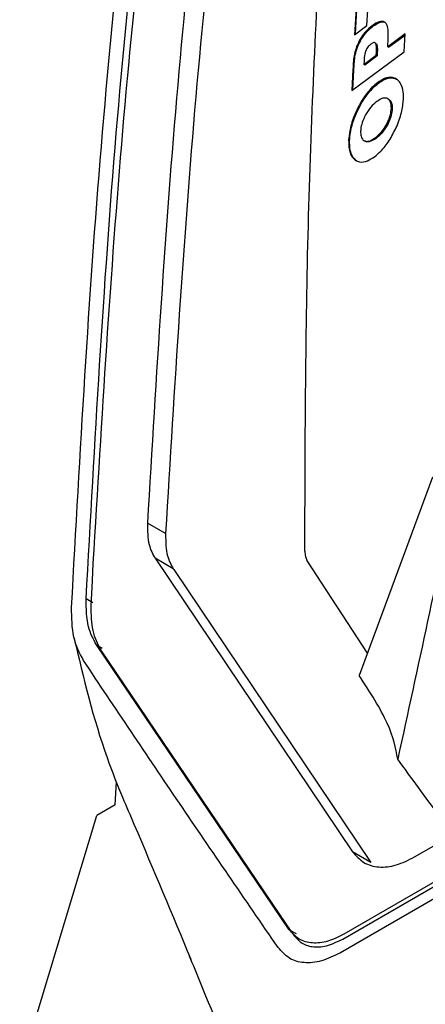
# Model space of a CAD drawing. Extents: x 106 to 315, y 19 to 260.
# Tile 42 of 132: x 256.63 to 261.14, y 69.41 to 80.35. Entities that reach past the tile are written whole.
import ezdxf

# ---------------------------------------------------------------- set-up
doc = ezdxf.new("R2010")
doc.units = 0
doc.layers.get('0').update_dxf_attribs({"linetype": 'CONTINUOUS'})

msp = doc.modelspace()

# ---------------------------------------------------------------- linework, layer by layer
at = {"color": 7, "linetype": 'CONTINUOUS'}
for p, q in [((260.388, 80.732), (260.358, 80.182)), ((260.369, 80.191), (260.398, 80.726)), ((260.495, 80.285), (260.504, 80.455)), ((260.358, 80.182), (260.495, 80.285)), ((260.562, 80.277), (260.552, 80.283)), ((260.919, 80.191), (260.726, 80.049)), ((260.91, 79.994), (260.919, 80.191)), ((260.594, 80.086), (260.584, 80.092)), ((260.726, 80.049), (260.73, 80.137)), ((260.736, 80.043), (260.918, 80.177)), ((260.328, 79.562), (260.91, 79.994)), ((260.39, 80.045), (260.38, 80.051)), ((260.598, 79.954), (260.6, 79.994)), ((260.61, 79.988), (260.6, 79.994)), ((260.61, 79.988), (260.608, 79.948)), ((260.736, 80.043), (260.726, 80.049)), ((260.461, 79.852), (260.598, 79.954)), ((260.463, 79.894), (260.461, 79.852)), ((260.608, 79.948), (260.471, 79.846)), ((260.608, 79.948), (260.598, 79.954)), ((260.339, 79.796), (260.328, 79.562)), ((260.349, 79.79), (260.339, 79.796)), ((260.339, 79.57), (260.349, 79.79)), ((260.471, 79.846), (260.461, 79.852)), ((260.623, 79.644), (260.612, 79.65)), ((260.738, 79.465), (260.728, 79.471)), ((260.403, 79.364), (260.393, 79.37)), ((260.776, 79.359), (260.766, 79.365)), ((260.302, 79.005), (260.291, 79.011)), ((260.462, 79.007), (260.472, 79.001)), ((260.597, 79.031), (260.586, 79.037)), ((261.224, 75.269), (260.409, 73.065)), ((258.255, 74.64), (258.053, 74.757)), ((258.255, 74.64), (258.255, 74.627)), ((257.448, 74.311), (257.439, 74.117)), ((258.138, 74.366), (260.335, 71.105)), ((258.34, 74.249), (258.138, 74.366)), ((260.5, 73.312), (259.828, 74.345)), ((258.34, 74.249), (258.346, 74.241)), ((258.346, 74.241), (260.537, 70.988)), ((257.439, 74.117), (257.425, 73.836)), ((259.631, 70.24), (257.486, 73.404)), ((257.533, 73.35), (259.522, 70.408)), ((261.025, 71.048), (264.931, 73.303)), ((264.924, 72.895), (260.237, 70.189)), ((260.225, 70.136), (264.924, 72.849)), ((257.694, 71.626), (257.71, 71.881)), ((257.694, 71.626), (257.492, 71.51)), ((256.633, 68.667), (257.492, 71.51)), ((260.537, 70.988), (260.335, 71.105)), ((259.522, 70.408), (259.649, 70.222)), ((259.649, 70.222), (259.677, 70.182))]:
    msp.add_line(p, q, dxfattribs=at)
at = {"color": 8, "linetype": 'CONTINUOUS'}
for p, q in [((257.447, 73.871), (257.372, 73.914)), ((257.486, 73.404), (257.552, 73.366)), ((259.631, 70.24), (259.707, 70.196)), ((260.225, 70.136), (260.225, 70.136))]:
    msp.add_line(p, q, dxfattribs=at)
at = {"color": 7, "linetype": 'CONTINUOUS', "flags": 128}
msp.add_lwpolyline([(264.922, 72.71), (262.561, 71.347), (260.2, 69.984)], dxfattribs=at)
at = {"color": 7, "linetype": 'CONTINUOUS'}
for points, knots in [([(258.881, 84.292), (258.704, 82.746), (258.347, 79.624), (258.151, 76.39), (258.053, 74.757)], [0, 0, 0, 0, 0.495059, 1, 1, 1, 1]), ([(259.081, 84.145), (258.905, 82.604), (258.549, 79.491), (258.354, 76.267), (258.255, 74.64)], [0, 0, 0, 0, 0.495159, 1, 1, 1, 1]), ([(257.372, 73.914), (257.468, 75.649), (257.659, 79.084), (258.032, 82.394), (258.216, 84.032)], [0, 0, 0, 0, 0.505267, 1, 1, 1, 1]), ([(257.21, 73.821), (257.306, 75.538), (257.496, 78.973), (257.868, 82.284), (258.054, 83.939)], [0, 0, 0, 0, 0.500007, 1, 1, 1, 1]), ([(258.254, 83.717), (258.082, 82.191), (257.735, 79.11), (257.545, 75.921), (257.448, 74.311)], [0, 0, 0, 0, 0.4951012, 1, 1, 1, 1]), ([(259.804, 74.444), (259.808, 75.619), (259.814, 77.955), (259.924, 80.228), (259.979, 81.356)], [0, 0, 0, 0, 0.503403, 1, 1, 1, 1]), ([(260.713, 80.301), (260.705, 80.31), (260.688, 80.331), (260.641, 80.334), (260.593, 80.312), (260.561, 80.289), (260.552, 80.283)], [0, 0, 0, 0, 0.224271, 0.500534, 0.866398, 1, 1, 1, 1]), ([(260.562, 80.277), (260.591, 80.295), (260.637, 80.324), (260.684, 80.33), (260.697, 80.317), (260.7, 80.315)], [0, 0, 0, 0, 0.565863, 0.917738, 1, 1, 1, 1]), ([(260.73, 80.137), (260.731, 80.155), (260.732, 80.19), (260.732, 80.251), (260.72, 80.282), (260.713, 80.301)], [0, 0, 0, 0, 0.2855702, 0.5715484, 1, 1, 1, 1]), ([(260.552, 80.283), (260.526, 80.261), (260.48, 80.222), (260.419, 80.137), (260.393, 80.079), (260.38, 80.051)], [0, 0, 0, 0, 0.404021, 0.711898, 1, 1, 1, 1]), ([(260.39, 80.045), (260.401, 80.069), (260.424, 80.122), (260.479, 80.202), (260.528, 80.251), (260.558, 80.273), (260.562, 80.277)], [0, 0, 0, 0, 0.241257, 0.542138, 0.927148, 1, 1, 1, 1]), ([(260.537, 80.077), (260.527, 80.069), (260.512, 80.057), (260.493, 80.029), (260.479, 80.001), (260.466, 79.953), (260.464, 79.918), (260.463, 79.894)], [0, 0, 0, 0, 0.2095991, 0.3272501, 0.4452762, 0.6077864, 1, 1, 1, 1]), ([(260.6, 79.994), (260.601, 80.022), (260.602, 80.058), (260.591, 80.088), (260.579, 80.096), (260.561, 80.094), (260.546, 80.084), (260.537, 80.077)], [0, 0, 0, 0, 0.4355315, 0.5727862, 0.6876712, 0.8024648, 1, 1, 1, 1]), ([(260.594, 80.085), (260.596, 80.084), (260.604, 80.079), (260.612, 80.047), (260.611, 80.013), (260.61, 79.988)], [0, 0, 0, 0, 0.128648, 0.382444, 1, 1, 1, 1]), ([(260.38, 80.051), (260.371, 80.022), (260.353, 79.967), (260.343, 79.883), (260.34, 79.828), (260.339, 79.796)], [0, 0, 0, 0, 0.308172, 0.599041, 1, 1, 1, 1]), ([(260.349, 79.79), (260.35, 79.814), (260.353, 79.862), (260.36, 79.938), (260.374, 80.001), (260.387, 80.037), (260.39, 80.045)], [0, 0, 0, 0, 0.302931, 0.606297, 0.911927, 1, 1, 1, 1]), ([(260.612, 79.65), (260.592, 79.633), (260.538, 79.589), (260.46, 79.493), (260.413, 79.407), (260.393, 79.37)], [0, 0, 0, 0, 0.259088, 0.674791, 1, 1, 1, 1]), ([(260.403, 79.364), (260.419, 79.394), (260.46, 79.471), (260.537, 79.572), (260.596, 79.622), (260.623, 79.644)], [0, 0, 0, 0, 0.25921, 0.667997, 1, 1, 1, 1]), ([(260.823, 79.69), (260.809, 79.697), (260.771, 79.715), (260.697, 79.705), (260.639, 79.667), (260.612, 79.65)], [0, 0, 0, 0, 0.2589255, 0.672001, 1, 1, 1, 1]), ([(260.623, 79.644), (260.643, 79.657), (260.697, 79.693), (260.773, 79.712), (260.815, 79.692), (260.834, 79.684)], [0, 0, 0, 0, 0.2588226, 0.6772129, 1, 1, 1, 1]), ([(260.901, 79.464), (260.901, 79.492), (260.9, 79.565), (260.874, 79.645), (260.838, 79.677), (260.823, 79.69)], [0, 0, 0, 0, 0.265297, 0.702337, 1, 1, 1, 1]), ([(260.603, 79.44), (260.581, 79.421), (260.537, 79.383), (260.479, 79.298), (260.44, 79.21), (260.427, 79.148), (260.425, 79.119), (260.424, 79.112)], [0, 0, 0, 0, 0.259285, 0.519864, 0.746027, 0.939181, 1, 1, 1, 1]), ([(260.766, 79.365), (260.765, 79.386), (260.764, 79.427), (260.742, 79.466), (260.707, 79.482), (260.659, 79.476), (260.623, 79.453), (260.603, 79.44)], [0, 0, 0, 0, 0.190621, 0.381673, 0.566836, 0.767808, 1, 1, 1, 1]), ([(260.737, 79.463), (260.747, 79.456), (260.768, 79.44), (260.776, 79.397), (260.776, 79.367), (260.776, 79.359)], [0, 0, 0, 0, 0.415005, 0.837058, 1, 1, 1, 1]), ([(260.82, 79.151), (260.832, 79.179), (260.855, 79.235), (260.888, 79.343), (260.896, 79.416), (260.901, 79.464)], [0, 0, 0, 0, 0.265535, 0.516015, 1, 1, 1, 1]), ([(260.393, 79.37), (260.378, 79.337), (260.338, 79.252), (260.302, 79.125), (260.294, 79.044), (260.291, 79.011)], [0, 0, 0, 0, 0.2694546, 0.7088762, 1, 1, 1, 1]), ([(260.302, 79.005), (260.304, 79.035), (260.311, 79.114), (260.346, 79.24), (260.387, 79.329), (260.403, 79.364)], [0, 0, 0, 0, 0.269467, 0.708762, 1, 1, 1, 1]), ([(260.586, 79.037), (260.612, 79.059), (260.655, 79.096), (260.71, 79.177), (260.746, 79.255), (260.762, 79.32), (260.765, 79.353), (260.766, 79.365)], [0, 0, 0, 0, 0.293838, 0.502248, 0.711777, 0.896619, 1, 1, 1, 1]), ([(260.776, 79.359), (260.774, 79.336), (260.769, 79.29), (260.742, 79.214), (260.703, 79.144), (260.654, 79.079), (260.617, 79.048), (260.597, 79.031)], [0, 0, 0, 0, 0.193659, 0.388097, 0.568878, 0.761573, 1, 1, 1, 1]), ([(260.424, 79.112), (260.425, 79.091), (260.426, 79.05), (260.448, 79.012), (260.483, 78.995), (260.53, 79.001), (260.567, 79.025), (260.586, 79.037)], [0, 0, 0, 0, 0.189602, 0.379532, 0.565467, 0.768149, 1, 1, 1, 1]), ([(260.578, 78.827), (260.602, 78.847), (260.658, 78.893), (260.746, 79.003), (260.795, 79.101), (260.82, 79.151)], [0, 0, 0, 0, 0.2615277, 0.6259302, 1, 1, 1, 1]), ([(260.291, 79.011), (260.292, 78.984), (260.292, 78.911), (260.319, 78.831), (260.354, 78.8), (260.368, 78.787)], [0, 0, 0, 0, 0.267099, 0.705307, 1, 1, 1, 1]), ([(260.379, 78.781), (260.366, 78.793), (260.331, 78.822), (260.303, 78.9), (260.302, 78.975), (260.302, 79.005)], [0, 0, 0, 0, 0.267018, 0.708684, 1, 1, 1, 1]), ([(260.597, 79.031), (260.571, 79.016), (260.528, 78.991), (260.485, 78.988), (260.474, 79.001), (260.473, 79.002)], [0, 0, 0, 0, 0.5608067, 0.9560169, 1, 1, 1, 1]), ([(260.368, 78.787), (260.383, 78.78), (260.42, 78.762), (260.493, 78.772), (260.552, 78.81), (260.578, 78.827)], [0, 0, 0, 0, 0.2582838, 0.67073, 1, 1, 1, 1]), ([(261.494, 75.202), (261.387, 74.69), (261.171, 73.666), (260.948, 72.645), (260.837, 72.135)], [0, 0, 0, 0, 0.499984, 1, 1, 1, 1]), ([(258.053, 74.757), (258.054, 74.672), (258.056, 74.519), (258.113, 74.414), (258.138, 74.366)], [0, 0, 0, 0, 0.552495, 1, 1, 1, 1]), ([(258.255, 74.627), (258.257, 74.545), (258.261, 74.397), (258.316, 74.294), (258.34, 74.249)], [0, 0, 0, 0, 0.559961, 1, 1, 1, 1]), ([(259.804, 74.444), (259.806, 74.424), (259.808, 74.384), (259.821, 74.358), (259.828, 74.345)], [0, 0, 0, 0, 0.49972, 1, 1, 1, 1]), ([(257.486, 73.404), (257.452, 73.467), (257.378, 73.605), (257.374, 73.805), (257.372, 73.914)], [0, 0, 0, 0, 0.454916, 1, 1, 1, 1]), ([(257.425, 73.836), (257.426, 73.741), (257.428, 73.55), (257.498, 73.417), (257.533, 73.35)], [0, 0, 0, 0, 0.500542, 1, 1, 1, 1]), ([(257.342, 73.232), (257.3, 73.313), (257.215, 73.474), (257.212, 73.705), (257.21, 73.821)], [0, 0, 0, 0, 0.4999963, 1, 1, 1, 1]), ([(257.237, 73.486), (257.343, 73.037), (257.487, 72.431), (257.763, 71.738), (258.087, 70.988), (258.331, 70.404), (258.535, 69.912)], [0, 0, 0, 0, 0.333984, 0.450311, 0.53754, 1, 1, 1, 1]), ([(259.506, 70.042), (259.138, 70.579), (258.401, 71.651), (257.695, 72.705), (257.342, 73.232)], [0, 0, 0, 0, 0.499994, 1, 1, 1, 1]), ([(260.837, 72.135), (260.814, 72.258), (260.768, 72.503), (260.529, 72.878), (260.409, 73.065)], [0, 0, 0, 0, 0.499827, 1, 1, 1, 1]), ([(261.3, 71.502), (261.222, 71.609), (261.065, 71.822), (260.913, 72.031), (260.837, 72.135)], [0, 0, 0, 0, 0.500234, 1, 1, 1, 1]), ([(260.335, 71.105), (260.374, 71.061), (260.452, 70.972), (260.623, 70.927), (260.817, 70.945), (260.956, 71.014), (261.025, 71.048)], [0, 0, 0, 0, 0.255058, 0.50674, 0.755048, 1, 1, 1, 1]), ([(260.537, 70.988), (260.537, 70.988), (260.538, 70.987), (260.539, 70.986), (260.539, 70.985)], [0, 0, 0, 0, 0.498798, 1, 1, 1, 1]), ([(260.237, 70.189), (260.177, 70.159), (260.055, 70.099), (259.885, 70.084), (259.734, 70.124), (259.665, 70.201), (259.631, 70.24)], [0, 0, 0, 0, 0.245457, 0.493939, 0.745454, 1, 1, 1, 1]), ([(259.677, 70.182), (259.704, 70.151), (259.76, 70.086), (259.886, 70.043), (260.044, 70.049), (260.164, 70.106), (260.225, 70.136)], [0, 0, 0, 0, 0.219727, 0.463485, 0.726378, 1, 1, 1, 1]), ([(260.2, 69.984), (260.129, 69.949), (259.988, 69.88), (259.792, 69.863), (259.623, 69.911), (259.545, 69.998), (259.506, 70.042)], [0, 0, 0, 0, 0.250122, 0.500048, 0.749929, 1, 1, 1, 1]), ([(259.714, 67.124), (259.521, 67.572), (259.157, 68.418), (258.763, 69.357), (258.563, 69.847), (258.523, 69.945)], [0, 0, 0, 0, 0.473022, 0.894454, 1, 1, 1, 1])]:
    msp.add_open_spline(points, degree=3, knots=knots, dxfattribs=at)

doc.saveas('drawing.dxf')
